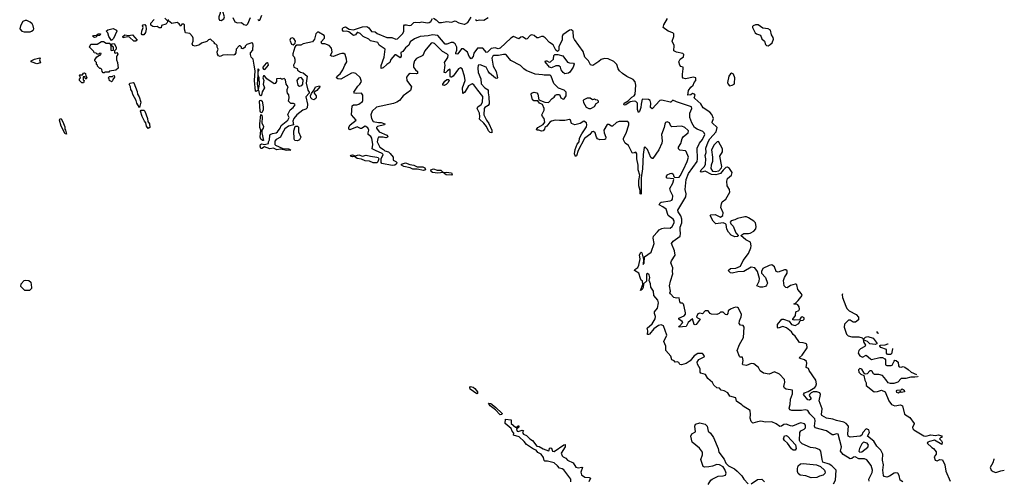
# Model space of a CAD drawing. Extents: x 2293830 to 2387798, y 66850 to 233222.
# Tile 186 of 192: x 2349965 to 2360910, y 221053 to 226172. Entities that reach past the tile are written whole.
import ezdxf

# ---------------------------------------------------------------- set-up
doc = ezdxf.new("R2010")
doc.units = 0

msp = doc.modelspace()

# ---------------------------------------------------------------- linework, layer by layer
at = {"layer": '0CON05XD'}
for points in [[(2352205, 226163), (2352235, 226182), (2352242, 226205), (2352225, 226262), (2352205, 226297), (2352197, 226283), (2352193, 226245), (2352177, 226205), (2352177, 226185), (2352185, 226168), (2352205, 226163)], [(2350015, 226037), (2350083, 226037), (2350095, 226043), (2350114, 226056), (2350121, 226069), (2350116, 226105), (2350103, 226125), (2350082, 226145), (2350045, 226163), (2350025, 226164), (2349999, 226151), (2349974, 226105), (2349965, 226070), (2349990, 226045), (2350015, 226037)], [(2351578, 226188), (2351610, 226155), (2351602, 226135), (2351588, 226122), (2351542, 226108), (2351538, 226082), (2351515, 226080), (2351495, 226098), (2351467, 226093), (2351445, 226098), (2351422, 226112), (2351421, 226135), (2351460, 226175)], [(2353579, 225665), (2353600, 225705), (2353599, 225735), (2353582, 225785), (2353570, 225795), (2353545, 225796), (2353515, 225790), (2353455, 225763), (2353430, 225765), (2353420, 225775), (2353438, 225815), (2353432, 225855), (2353405, 225887), (2353357, 225903), (2353324, 225904), (2353318, 225925), (2353352, 225965), (2353352, 225985), (2353348, 225995), (2353285, 226032), (2353275, 226032), (2353258, 226015), (2353244, 225956), (2353220, 225925), (2353118, 225902), (2353092, 225888), (2353045, 225890), (2353032, 225878), (2353023, 225867), (2353003, 225793), (2353002, 225775), (2353015, 225760), (2353022, 225735), (2353023, 225695), (2353010, 225665), (2353014, 225646), (2353049, 225629), (2353055, 225612), (2353085, 225588), (2353115, 225580), (2353162, 225545), (2353148, 225465), (2353169, 225389), (2353183, 225365), (2353182, 225355), (2353146, 225315), (2353164, 225235), (2353160, 225191), (2353145, 225176), (2353112, 225165), (2353045, 225115), (2353014, 225075), (2353003, 225043), (2353010, 225005), (2352955, 224987), (2352912, 224958), (2352881, 224909), (2352864, 224866), (2352815, 224840), (2352803, 224823), (2352802, 224785), (2352809, 224779), (2352892, 224742), (2352957, 224737), (2352978, 224722), (2352935, 224718), (2352864, 224734), (2352824, 224724), (2352785, 224743), (2352745, 224738), (2352685, 224758), (2352655, 224740), (2352645, 224742), (2352639, 224765), (2352643, 224785), (2352655, 224791), (2352685, 224786), (2352730, 224795), (2352729, 224815), (2352742, 224835), (2352744, 224885), (2352750, 224895), (2352775, 224908), (2352815, 224914), (2352830, 224925), (2352862, 224968), (2352871, 224995), (2352946, 225055), (2352960, 225085), (2352946, 225115), (2352948, 225125), (2352971, 225169), (2353006, 225195), (2353026, 225225), (2353022, 225235), (2353009, 225239), (2352980, 225240), (2352952, 225265), (2352962, 225305), (2352957, 225337), (2352942, 225355), (2352938, 225375), (2352938, 225395), (2352950, 225425), (2352926, 225456), (2352918, 225505), (2352905, 225518), (2352885, 225510), (2352875, 225510), (2352865, 225520), (2352820, 225515), (2352818, 225485), (2352806, 225464), (2352795, 225460), (2352713, 225513), (2352687, 225547), (2352675, 225547), (2352666, 225525), (2352678, 225495), (2352672, 225455), (2352687, 225415), (2352661, 225369), (2352654, 225335), (2352645, 225324), (2352635, 225333), (2352625, 225390), (2352615, 225390), (2352595, 225373), (2352585, 225379), (2352575, 225495), (2352581, 225605), (2352573, 225665), (2352562, 225732), (2352538, 225755), (2352530, 225785), (2352530, 225805), (2352555, 225832), (2352558, 225845), (2352561, 225885), (2352555, 225912), (2352544, 225916), (2352490, 225895), (2352473, 225877), (2352470, 225865), (2352445, 225850), (2352432, 225852), (2352430, 225865), (2352415, 225880), (2352405, 225880), (2352370, 225845), (2352367, 225803), (2352356, 225784), (2352345, 225778), (2352275, 225782), (2352225, 225777), (2352195, 225764), (2352175, 225770), (2352165, 225790), (2352160, 225815), (2352172, 225845), (2352160, 225865), (2352160, 225885), (2352145, 225900), (2352132, 225902), (2352130, 225915), (2352087, 225957), (2352065, 225950), (2352045, 225930), (2351985, 225910), (2351965, 225892), (2351915, 225877), (2351888, 225885), (2351882, 225905), (2351892, 225935), (2351892, 225965), (2351887, 225987), (2351855, 226018), (2351810, 226025), (2351798, 226065), (2351798, 226115), (2351785, 226122), (2351768, 226122), (2351755, 226100), (2351736, 226126), (2351715, 226142), (2351655, 226130), (2351618, 226158), (2351620, 226175)], [(2352333, 226195), (2352355, 226148), (2352385, 226137), (2352432, 226142), (2352455, 226118), (2352487, 226113), (2352500, 226125), (2352532, 226198)], [(2352613, 226173), (2352625, 226162), (2352633, 226167), (2352658, 226222)], [(2356403, 225707), (2356337, 225663), (2356312, 225672), (2356288, 225715), (2356247, 225755), (2356227, 225817), (2356131, 225951), (2356123, 225975), (2356119, 226045), (2356095, 226060), (2356075, 226055), (2356004, 226005), (2355995, 225985), (2355996, 225945), (2355958, 225875), (2355960, 225835), (2355945, 225817), (2355924, 225834), (2355895, 225891), (2355855, 225920), (2355805, 225972), (2355784, 225984), (2355766, 225986), (2355730, 225970), (2355715, 225971), (2355684, 225995), (2355655, 226004), (2355638, 225995), (2355605, 225959), (2355595, 225956), (2355555, 225983), (2355535, 225976), (2355515, 225958), (2355454, 225984), (2355425, 225966), (2355305, 225854), (2355285, 225850), (2355249, 225861), (2355205, 225853), (2355165, 225812), (2355155, 225808), (2355115, 225856), (2355055, 225855), (2355015, 225799), (2355005, 225764), (2354985, 225736), (2354962, 225762), (2354942, 225812), (2354895, 225849), (2354875, 225847), (2354835, 225794), (2354825, 225788), (2354815, 225791), (2354813, 225805), (2354823, 225835), (2354825, 225865), (2354806, 225905), (2354785, 225917), (2354761, 225919), (2354715, 225901), (2354695, 225901), (2354615, 225997), (2354555, 226004), (2354505, 225992), (2354415, 225984), (2354355, 225960), (2354306, 225925), (2354291, 225889), (2354252, 225858), (2354225, 225819), (2354203, 225807), (2354204, 225765), (2354195, 225747), (2354145, 225783), (2354135, 225782), (2354090, 225730), (2354080, 225695), (2354045, 225673), (2354005, 225636), (2353985, 225630), (2353985, 225662), (2354018, 225755), (2354026, 225845), (2353960, 225890), (2353945, 225918), (2353866, 225936), (2353847, 225957), (2353784, 225985), (2353750, 226020), (2353725, 226031), (2353715, 226028), (2353698, 226002), (2353675, 225997), (2353625, 226037), (2353595, 226044), (2353565, 226040), (2353552, 226055), (2353554, 226076), (2353565, 226087), (2353585, 226092), (2353628, 226068), (2353675, 226061), (2353775, 226094), (2353825, 226098), (2353845, 226081), (2353875, 226039), (2353915, 226036), (2353940, 226020), (2354045, 225974), (2354103, 225973), (2354145, 225954), (2354165, 225960), (2354225, 226020), (2354236, 226045), (2354237, 226105), (2354242, 226115), (2354265, 226116), (2354293, 226107), (2354315, 226110), (2354345, 226140), (2354364, 226146), (2354405, 226141), (2354435, 226147), (2354495, 226136), (2354515, 226139), (2354537, 226153), (2354555, 226187)], [(2354565, 226189), (2354595, 226171), (2354625, 226141), (2354655, 226140), (2354715, 226153), (2354765, 226144), (2354805, 226158), (2354846, 226136), (2354905, 226121), (2354915, 226121), (2354945, 226140), (2354985, 226200)], [(2355033, 226173), (2355045, 226164), (2355075, 226172), (2355125, 226168), (2355173, 226197)], [(2358147, 223847), (2358153, 223875), (2358144, 223915), (2358125, 223934), (2358065, 223971), (2358045, 223981), (2358025, 223981), (2357945, 223964), (2357913, 223947), (2357874, 223936), (2357863, 223923), (2357870, 223905), (2357898, 223878), (2357924, 223804), (2357950, 223775), (2357947, 223763), (2357915, 223759), (2357875, 223776), (2357845, 223809), (2357826, 223845), (2357820, 223895), (2357812, 223905), (2357785, 223914), (2357705, 223902), (2357674, 223934), (2357642, 223995), (2357648, 224002), (2357695, 224008), (2357755, 223978), (2357780, 223995), (2357784, 224025), (2357760, 224085), (2357766, 224124), (2357774, 224146), (2357815, 224179), (2357859, 224255), (2357856, 224285), (2357829, 224325), (2357824, 224376), (2357835, 224408), (2357879, 224445), (2357886, 224475), (2357855, 224518), (2357835, 224533), (2357815, 224530), (2357785, 224500), (2357756, 224464), (2357705, 224447), (2357655, 224452), (2357585, 224488), (2357545, 224478), (2357533, 224483), (2357540, 224505), (2357578, 224542), (2357588, 224565), (2357594, 224624), (2357584, 224664), (2357596, 224695), (2357593, 224745), (2357618, 224815), (2357635, 224847), (2357706, 224925), (2357718, 224975), (2357663, 225025), (2357661, 225035), (2357677, 225075), (2357660, 225120), (2357636, 225146), (2357564, 225194), (2357538, 225238), (2357470, 225295), (2357463, 225305), (2357472, 225335), (2357468, 225345), (2357445, 225350), (2357425, 225338), (2357393, 225333), (2357401, 225385), (2357425, 225422), (2357452, 225445), (2357463, 225475), (2357480, 225495), (2357483, 225525), (2357455, 225534), (2357366, 225514), (2357342, 225522), (2357334, 225534), (2357333, 225567), (2357342, 225625), (2357340, 225645), (2357315, 225652), (2357302, 225665), (2357293, 225705), (2357308, 225735), (2357345, 225760), (2357347, 225787), (2357335, 225798), (2357265, 225810), (2357238, 225825), (2357240, 225885), (2357219, 225935), (2357238, 225985), (2357236, 226015), (2357225, 226027), (2357175, 226046), (2357118, 226085), (2357124, 226115), (2357166, 226185)], [(2350985, 225942), (2350956, 225986), (2350946, 226025), (2350926, 226045), (2350945, 226060), (2351005, 226073), (2351041, 226055), (2351044, 226045), (2351006, 225964), (2350985, 225942)], [(2351325, 226002), (2351320, 226015), (2351323, 226045), (2351338, 226085), (2351332, 226105), (2351339, 226115), (2351355, 226119), (2351366, 226105), (2351370, 226065), (2351365, 226030), (2351345, 226003), (2351325, 226002)], [(2358285, 225883), (2358308, 225895), (2358329, 225915), (2358346, 225955), (2358342, 225975), (2358322, 226002), (2358313, 226055), (2358285, 226070), (2358225, 226079), (2358175, 226114), (2358145, 226116), (2358118, 226105), (2358110, 226095), (2358111, 226085), (2358142, 226025), (2358155, 226015), (2358199, 225999), (2358215, 225960), (2358243, 225933), (2358254, 225895), (2358265, 225884), (2358285, 225883)], [(2350905, 225580), (2350892, 225582), (2350880, 225595), (2350878, 225618), (2350868, 225628), (2350855, 225630), (2350830, 225655), (2350830, 225665), (2350820, 225675), (2350820, 225695), (2350800, 225715), (2350800, 225725), (2350822, 225758), (2350852, 225778), (2350868, 225782), (2350870, 225795), (2350855, 225800), (2350845, 225790), (2350825, 225790), (2350815, 225800), (2350792, 225802), (2350788, 225818), (2350740, 225865), (2350755, 225900), (2350825, 225900), (2350875, 225930), (2350895, 225930), (2350925, 225910), (2350965, 225910), (2350970, 225905), (2350970, 225895), (2350980, 225885), (2350980, 225835), (2350985, 225830), (2351008, 225832), (2351008, 225865), (2350988, 225878), (2350990, 225905), (2351015, 225906), (2351036, 225866), (2351039, 225845), (2351020, 225825), (2351020, 225805), (2351025, 225800), (2351045, 225806), (2351055, 225790), (2351050, 225770), (2351040, 225765), (2351040, 225725), (2351052, 225695), (2351060, 225635), (2351035, 225610), (2350965, 225600), (2350955, 225590), (2350915, 225590), (2350905, 225580)], [(2350795, 225974), (2350777, 225985), (2350787, 225995), (2350819, 226001), (2350836, 226016), (2350862, 226015), (2350855, 225997), (2350827, 225993), (2350811, 225979), (2350795, 225974)], [(2351255, 225932), (2351235, 225932), (2351185, 225978), (2351165, 225982), (2351115, 225972), (2351110, 225985), (2351135, 226002), (2351175, 225997), (2351220, 226005), (2351270, 225945), (2351255, 225932)], [(2353005, 225892), (2353028, 225912), (2353030, 225935), (2353013, 225963), (2352995, 225972), (2352977, 225963), (2352968, 225945), (2352985, 225900), (2353005, 225892)], [(2358962, 221232), (2358894, 221254), (2358884, 221285), (2358872, 221375), (2358860, 221390), (2358815, 221409), (2358755, 221417), (2358665, 221460), (2358640, 221480), (2358634, 221495), (2358638, 221585), (2358648, 221602), (2358685, 221620), (2358699, 221635), (2358701, 221665), (2358690, 221680), (2358645, 221690), (2358555, 221656), (2358535, 221657), (2358485, 221678), (2358458, 221672), (2358435, 221654), (2358415, 221650), (2358375, 221681), (2358325, 221704), (2358255, 221699), (2358205, 221710), (2358166, 221704), (2358115, 221686), (2358098, 221705), (2358084, 221744), (2358090, 221785), (2358085, 221830), (2358007, 221877), (2357993, 221893), (2357934, 221934), (2357925, 221968), (2357859, 221989), (2357836, 222026), (2357797, 222047), (2357763, 222053), (2357745, 222078), (2357715, 222082), (2357680, 222110), (2357668, 222138), (2357615, 222186), (2357588, 222228), (2357535, 222244), (2357528, 222255), (2357530, 222290), (2357499, 222345), (2357496, 222364), (2357514, 222396), (2357572, 222425), (2357578, 222435), (2357555, 222462), (2357505, 222462), (2357462, 222435), (2357418, 222382), (2357375, 222352), (2357323, 222337), (2357305, 222340), (2357291, 222361), (2357275, 222368), (2357250, 222365), (2357239, 222379), (2357215, 222392), (2357202, 222432), (2357146, 222496), (2357146, 222545), (2357124, 222595), (2357157, 222667), (2357120, 222770), (2357095, 222780), (2357065, 222774), (2357015, 222735), (2356965, 222678), (2356955, 222672), (2356944, 222674), (2356949, 222715), (2356940, 222745), (2356995, 222792), (2357029, 222849), (2357034, 222875), (2357023, 222905), (2357023, 222925), (2357056, 222965), (2357067, 223025), (2357059, 223055), (2357014, 223105), (2357012, 223155), (2356982, 223198), (2356979, 223235), (2356963, 223275), (2356968, 223305), (2356964, 223335), (2356945, 223350), (2356931, 223345), (2356932, 223265), (2356898, 223235), (2356896, 223195), (2356886, 223175), (2356865, 223164), (2356892, 223228), (2356888, 223268), (2356875, 223276), (2356866, 223295), (2356846, 223355), (2356800, 223385), (2356803, 223397), (2356835, 223419), (2356846, 223444), (2356864, 223515), (2356854, 223556), (2356865, 223580), (2356875, 223588), (2356880, 223580), (2356900, 223505), (2356895, 223450), (2356908, 223465), (2356912, 223535), (2356985, 223587), (2357017, 223683), (2357008, 223745), (2357011, 223765), (2357055, 223815), (2357075, 223838), (2357105, 223853), (2357135, 223859), (2357195, 223856), (2357217, 223873), (2357239, 223915), (2357241, 223935), (2357231, 223955), (2357173, 223995), (2357151, 224065), (2357115, 224094), (2357073, 224115), (2357083, 224135), (2357096, 224144), (2357195, 224158), (2357214, 224166), (2357222, 224178), (2357226, 224215), (2357198, 224268), (2357193, 224295), (2357226, 224355), (2357237, 224397), (2357232, 224402), (2357162, 224412), (2357152, 224425), (2357157, 224435), (2357164, 224446), (2357195, 224463), (2357215, 224467), (2357230, 224455), (2357238, 224428), (2357248, 224418), (2357295, 224421), (2357308, 224435), (2357345, 224506), (2357384, 224595), (2357398, 224645), (2357375, 224707), (2357365, 224716), (2357305, 224721), (2357287, 224737), (2357290, 224755), (2357314, 224796), (2357328, 224852), (2357343, 224875), (2357397, 224915), (2357400, 224935), (2357393, 224945), (2357358, 224975), (2357325, 224990), (2357215, 224982), (2357205, 224990), (2357188, 225025), (2357164, 225036), (2357145, 225028), (2357135, 225010), (2357130, 224975), (2357100, 224895), (2357107, 224825), (2357102, 224798), (2357071, 224725), (2357005, 224630), (2356995, 224628), (2356982, 224642), (2356945, 224728), (2356915, 224758), (2356905, 224750), (2356894, 224675), (2356888, 224515), (2356875, 224415), (2356875, 224232), (2356864, 224235), (2356864, 224275), (2356847, 224325), (2356848, 224385), (2356859, 224445), (2356840, 224505), (2356841, 224525), (2356842, 224555), (2356825, 224625), (2356825, 224681), (2356815, 224699), (2356785, 224688), (2356773, 224693), (2356734, 224774), (2356695, 224798), (2356678, 224838), (2356678, 224855), (2356705, 224910), (2356736, 225005), (2356736, 225026), (2356725, 225042), (2356628, 225042), (2356601, 225029), (2356555, 224988), (2356545, 224988), (2356515, 225006), (2356495, 225007), (2356459, 224945), (2356461, 224915), (2356482, 224865), (2356478, 224845), (2356465, 224840), (2356415, 224837), (2356389, 224849), (2356376, 224866), (2356363, 224915), (2356345, 224930), (2356325, 224927), (2356303, 224897), (2356245, 224851), (2356173, 224717), (2356155, 224659), (2356145, 224650), (2356133, 224683), (2356141, 224729), (2356161, 224789), (2356185, 224815), (2356187, 224855), (2356214, 224905), (2356265, 224982), (2356271, 225005), (2356265, 225027), (2356235, 225043), (2356195, 225020), (2356135, 225004), (2356100, 225020), (2356089, 225055), (2356075, 225064), (2356025, 225051), (2355965, 225050), (2355916, 225056), (2355875, 225046), (2355860, 225035), (2355825, 224988), (2355802, 224975), (2355799, 224955), (2355785, 224937), (2355764, 224934), (2355735, 224946), (2355715, 224944), (2355710, 224950), (2355724, 224975), (2355785, 225006), (2355801, 225035), (2355796, 225075), (2355775, 225097), (2355769, 225115), (2355794, 225165), (2355796, 225185), (2355775, 225228), (2355743, 225245), (2355725, 225270), (2355682, 225272), (2355665, 225280), (2355650, 225345), (2355656, 225354), (2355685, 225366), (2355715, 225358), (2355726, 225345), (2355735, 225280), (2355804, 225254), (2355845, 225253), (2355884, 225296), (2355905, 225310), (2355920, 225335), (2355935, 225342), (2355965, 225340), (2355982, 225305), (2356005, 225290), (2356018, 225292), (2356038, 225325), (2356038, 225365), (2356019, 225389), (2355955, 225412), (2355903, 225463), (2355874, 225544), (2355862, 225555), (2355796, 225554), (2355775, 225561), (2355695, 225568), (2355595, 225608), (2355570, 225625), (2355533, 225663), (2355425, 225718), (2355375, 225777), (2355364, 225784), (2355345, 225784), (2355286, 225774), (2355236, 225774), (2355224, 225765), (2355214, 225745), (2355227, 225655), (2355261, 225595), (2355274, 225545), (2355276, 225525), (2355270, 225520), (2355255, 225522), (2355188, 225578), (2355171, 225601), (2355152, 225645), (2355085, 225672), (2355063, 225665), (2355058, 225635), (2355060, 225585), (2355091, 225515), (2355095, 225459), (2355135, 225416), (2355171, 225391), (2355171, 225359), (2355180, 225315), (2355184, 225236), (2355171, 225219), (2355135, 225197), (2355128, 225185), (2355126, 225115), (2355155, 225055), (2355179, 225019), (2355212, 224945), (2355214, 224916), (2355195, 224917), (2355178, 224935), (2355153, 224985), (2355125, 225021), (2355076, 225065), (2355080, 225095), (2355075, 225135), (2355052, 225185), (2355058, 225205), (2355095, 225231), (2355111, 225255), (2355115, 225317), (2355057, 225387), (2355015, 225449), (2354995, 225461), (2354955, 225436), (2354915, 225365), (2354895, 225352), (2354890, 225355), (2354886, 225415), (2354916, 225496), (2354911, 225545), (2354883, 225625), (2354865, 225637), (2354844, 225625), (2354785, 225544), (2354765, 225532), (2354754, 225534), (2354749, 225545), (2354752, 225612), (2354745, 225623), (2354719, 225605), (2354699, 225581), (2354685, 225584), (2354694, 225665), (2354686, 225695), (2354725, 225751), (2354727, 225777), (2354715, 225792), (2354665, 225819), (2354575, 225908), (2354555, 225916), (2354539, 225911), (2354468, 225825), (2354447, 225773), (2354375, 225741), (2354354, 225715), (2354344, 225675), (2354344, 225645), (2354364, 225615), (2354388, 225595), (2354389, 225575), (2354375, 225570), (2354305, 225574), (2354286, 225564), (2354266, 225535), (2354268, 225495), (2354320, 225425), (2354309, 225385), (2354229, 225325), (2354186, 225274), (2354159, 225255), (2354121, 225239), (2353931, 225199), (2353885, 225154), (2353868, 225115), (2353875, 225073), (2353895, 225042), (2353955, 225029), (2353985, 225029), (2354023, 225015), (2354022, 225005), (2353943, 224985), (2353930, 224975), (2353930, 224965), (2353960, 224925), (2354048, 224888), (2354058, 224875), (2354054, 224866), (2354035, 224859), (2354005, 224866), (2353955, 224866), (2353945, 224852), (2353938, 224815), (2353970, 224755), (2354011, 224731), (2354025, 224713), (2354065, 224702), (2354085, 224685), (2354117, 224645), (2354115, 224610), (2354147, 224595), (2354156, 224585), (2354155, 224570), (2354135, 224554), (2354105, 224552), (2353992, 224572), (2353984, 224584), (2353985, 224625), (2354004, 224675), (2353996, 224685), (2353920, 224720), (2353882, 224735), (2353889, 224785), (2353879, 224855), (2353869, 224875), (2353840, 224895), (2353838, 224915), (2353845, 224945), (2353835, 224970), (2353805, 224987), (2353766, 224964), (2353755, 224964), (2353715, 224982), (2353635, 224949), (2353625, 224955), (2353624, 224976), (2353638, 225002), (2353707, 225055), (2353653, 225113), (2353660, 225215), (2353675, 225226), (2353714, 225226), (2353735, 225234), (2353775, 225262), (2353780, 225275), (2353779, 225335), (2353765, 225357), (2353705, 225350), (2353688, 225355), (2353680, 225365), (2353723, 225435), (2353747, 225455), (2353764, 225485), (2353749, 225529), (2353702, 225575), (2353675, 225581), (2353655, 225578), (2353535, 225511), (2353500, 225515), (2353488, 225525), (2353494, 225546), (2353528, 225572), (2353556, 225615), (2353579, 225665)], [(2350155, 225682), (2350105, 225699), (2350094, 225705), (2350091, 225715), (2350130, 225735), (2350189, 225749), (2350192, 225745), (2350186, 225725), (2350196, 225694), (2350155, 225682)], [(2352685, 225618), (2352695, 225623), (2352732, 225665), (2352728, 225685), (2352715, 225692), (2352705, 225690), (2352668, 225645), (2352666, 225635), (2352675, 225621), (2352685, 225618)], [(2356025, 225572), (2356006, 225585), (2355984, 225615), (2355976, 225646), (2355959, 225659), (2355925, 225659), (2355875, 225638), (2355853, 225643), (2355808, 225705), (2355809, 225715), (2355825, 225715), (2355850, 225700), (2355867, 225703), (2355898, 225732), (2355902, 225775), (2355915, 225785), (2355946, 225786), (2356002, 225772), (2356055, 225701), (2356075, 225692), (2356120, 225690), (2356129, 225679), (2356119, 225645), (2356080, 225590), (2356065, 225578), (2356045, 225573), (2356025, 225572)], [(2359407, 221045), (2359406, 221065), (2359442, 221138), (2359446, 221165), (2359429, 221219), (2359381, 221281), (2359355, 221292), (2359295, 221290), (2359252, 221312), (2359235, 221311), (2359214, 221296), (2359197, 221293), (2359119, 221339), (2359088, 221375), (2359099, 221425), (2359064, 221564), (2359045, 221571), (2359013, 221557), (2358995, 221558), (2358935, 221602), (2358807, 221635), (2358801, 221655), (2358808, 221715), (2358804, 221735), (2358750, 221790), (2358725, 221828), (2358695, 221835), (2358655, 221828), (2358547, 221827), (2358526, 221835), (2358519, 221855), (2358530, 221895), (2358534, 221955), (2358556, 222015), (2358557, 222055), (2358484, 222064), (2358467, 222075), (2358461, 222095), (2358470, 222145), (2358468, 222175), (2358413, 222233), (2358355, 222260), (2358296, 222234), (2358234, 222244), (2358195, 222268), (2358178, 222305), (2358125, 222346), (2358095, 222351), (2358045, 222327), (2358003, 222335), (2357999, 222345), (2358009, 222385), (2358000, 222420), (2357975, 222420), (2357965, 222427), (2357942, 222495), (2357965, 222563), (2358011, 222639), (2358020, 222755), (2358008, 222775), (2357978, 222778), (2357963, 222795), (2357966, 222825), (2357985, 222868), (2357989, 222895), (2357954, 222965), (2357945, 222972), (2357924, 222976), (2357899, 222971), (2357866, 222954), (2357840, 222935), (2357838, 222905), (2357825, 222892), (2357810, 222895), (2357785, 222920), (2357755, 222920), (2357740, 222905), (2357715, 222894), (2357655, 222900), (2357642, 222905), (2357618, 222938), (2357585, 222938), (2357557, 222903), (2357525, 222911), (2357505, 222904), (2357489, 222869), (2357498, 222858), (2357528, 222845), (2357485, 222784), (2357475, 222780), (2357464, 222785), (2357445, 222848), (2357397, 222805), (2357375, 222762), (2357294, 222754), (2357298, 222765), (2357338, 222805), (2357329, 222819), (2357294, 222845), (2357292, 222855), (2357351, 222879), (2357365, 222900), (2357368, 222915), (2357353, 222983), (2357345, 223010), (2357332, 223022), (2357315, 223022), (2357302, 223035), (2357295, 223080), (2357265, 223078), (2357235, 223084), (2357200, 223125), (2357194, 223135), (2357198, 223155), (2357189, 223215), (2357199, 223265), (2357226, 223346), (2357220, 223375), (2357226, 223415), (2357202, 223468), (2357209, 223491), (2357250, 223555), (2357243, 223605), (2357212, 223685), (2357229, 223711), (2357306, 223765), (2357311, 223795), (2357308, 223835), (2357308, 223865), (2357325, 223915), (2357325, 223955), (2357315, 223991), (2357284, 224035), (2357281, 224055), (2357369, 224205), (2357374, 224235), (2357363, 224283), (2357372, 224395), (2357398, 224462), (2357496, 224595), (2357501, 224625), (2357496, 224745), (2357521, 224799), (2357555, 224839), (2357580, 224895), (2357575, 224915), (2357560, 224930), (2357495, 224955), (2357467, 224975), (2357435, 225025), (2357415, 225085), (2357416, 225135), (2357437, 225185), (2357432, 225205), (2357268, 225258), (2357225, 225278), (2357205, 225257), (2357195, 225254), (2357105, 225276), (2357080, 225275), (2356995, 225182), (2356977, 225197), (2356981, 225245), (2356974, 225274), (2356956, 225286), (2356885, 225290), (2356872, 225235), (2356871, 225195), (2356855, 225150), (2356845, 225142), (2356833, 225175), (2356831, 225245), (2356815, 225263), (2356795, 225266), (2356752, 225258), (2356704, 225225), (2356685, 225222), (2356680, 225235), (2356686, 225245), (2356729, 225271), (2356769, 225311), (2356795, 225327), (2356805, 225343), (2356814, 225445), (2356805, 225482), (2356785, 225508), (2356715, 225542), (2356665, 225575), (2356633, 225603), (2356618, 225625), (2356603, 225675), (2356568, 225708), (2356505, 225737), (2356465, 225741), (2356429, 225731), (2356403, 225707)], [(2350675, 225470), (2350655, 225470), (2350630, 225495), (2350630, 225515), (2350640, 225525), (2350630, 225555), (2350635, 225560), (2350665, 225560), (2350674, 225576), (2350685, 225582), (2350697, 225575), (2350700, 225545), (2350710, 225525), (2350705, 225510), (2350692, 225522), (2350688, 225538), (2350672, 225538), (2350670, 225505), (2350680, 225495), (2350675, 225470)], [(2352615, 225400), (2352625, 225410), (2352630, 225455), (2352628, 225525), (2352617, 225555), (2352617, 225593), (2352626, 225616), (2352617, 225627), (2352611, 225615), (2352614, 225556), (2352603, 225455), (2352615, 225400)], [(2350985, 225480), (2350978, 225488), (2350962, 225492), (2350960, 225515), (2350950, 225525), (2350965, 225540), (2350995, 225540), (2351002, 225548), (2351015, 225550), (2351020, 225535), (2351002, 225508), (2350998, 225492), (2350985, 225480)], [(2351295, 225198), (2351267, 225245), (2351260, 225275), (2351222, 225342), (2351215, 225373), (2351201, 225395), (2351197, 225425), (2351181, 225455), (2351192, 225465), (2351225, 225474), (2351235, 225469), (2351272, 225375), (2351276, 225345), (2351292, 225315), (2351311, 225255), (2351295, 225198)], [(2353075, 225434), (2353101, 225439), (2353112, 225455), (2353118, 225505), (2353095, 225530), (2353065, 225523), (2353047, 225495), (2353057, 225445), (2353075, 225434)], [(2354685, 225442), (2354670, 225445), (2354667, 225455), (2354692, 225488), (2354715, 225509), (2354735, 225507), (2354738, 225495), (2354725, 225470), (2354705, 225451), (2354685, 225442)], [(2357855, 225437), (2357885, 225443), (2357906, 225455), (2357910, 225465), (2357914, 225525), (2357900, 225565), (2357876, 225576), (2357865, 225570), (2357848, 225545), (2357834, 225475), (2357840, 225455), (2357855, 225437)], [(2353235, 225283), (2353215, 225289), (2353202, 225305), (2353199, 225325), (2353208, 225352), (2353238, 225392), (2353254, 225426), (2353297, 225437), (2353300, 225425), (2353268, 225385), (2353240, 225365), (2353240, 225355), (2353260, 225325), (2353262, 225308), (2353256, 225295), (2353235, 225283)], [(2352645, 225136), (2352637, 225157), (2352632, 225265), (2352636, 225274), (2352644, 225277), (2352661, 225265), (2352672, 225205), (2352670, 225165), (2352655, 225139), (2352645, 225136)], [(2356315, 225184), (2356355, 225207), (2356375, 225240), (2356400, 225255), (2356400, 225265), (2356387, 225277), (2356365, 225280), (2356355, 225288), (2356333, 225283), (2356305, 225300), (2356275, 225300), (2356235, 225280), (2356230, 225275), (2356233, 225253), (2356261, 225201), (2356290, 225185), (2356315, 225184)], [(2351395, 224963), (2351375, 224990), (2351369, 225025), (2351352, 225045), (2351328, 225095), (2351309, 225155), (2351315, 225166), (2351345, 225167), (2351355, 225157), (2351385, 225075), (2351391, 225042), (2351409, 225015), (2351410, 224975), (2351395, 224963)], [(2350485, 224900), (2350472, 224905), (2350425, 224988), (2350406, 225055), (2350415, 225073), (2350425, 225072), (2350445, 225038), (2350465, 224980), (2350466, 224956), (2350476, 224945), (2350485, 224900)], [(2352675, 224830), (2352665, 224830), (2352645, 224844), (2352638, 224865), (2352644, 224945), (2352636, 224975), (2352636, 225014), (2352645, 225120), (2352655, 225110), (2352660, 225085), (2352657, 225025), (2352677, 224985), (2352673, 224967), (2352658, 224945), (2352656, 224914), (2352675, 224830)], [(2353055, 224824), (2353025, 224830), (2353016, 224846), (2353011, 224935), (2353028, 224985), (2353035, 224990), (2353055, 224987), (2353066, 224976), (2353064, 224925), (2353092, 224865), (2353076, 224835), (2353055, 224824)], [(2357695, 224484), (2357736, 224494), (2357766, 224524), (2357771, 224539), (2357749, 224655), (2357776, 224705), (2357779, 224735), (2357735, 224818), (2357718, 224815), (2357685, 224780), (2357654, 224725), (2357666, 224645), (2357666, 224595), (2357652, 224555), (2357649, 224519), (2357665, 224488), (2357695, 224484)], [(2353895, 224581), (2353855, 224599), (2353804, 224604), (2353765, 224623), (2353715, 224628), (2353685, 224652), (2353665, 224649), (2353643, 224655), (2353648, 224665), (2353665, 224669), (2353695, 224660), (2353735, 224669), (2353775, 224657), (2353815, 224667), (2353864, 224654), (2353935, 224645), (2353949, 224639), (2353959, 224625), (2353947, 224593), (2353935, 224582), (2353895, 224581)], [(2354455, 224496), (2354385, 224510), (2354335, 224511), (2354305, 224524), (2354235, 224540), (2354210, 224555), (2354210, 224565), (2354255, 224580), (2354302, 224562), (2354345, 224557), (2354385, 224537), (2354445, 224537), (2354470, 224525), (2354475, 224502), (2354455, 224496)], [(2354765, 224444), (2354705, 224448), (2354672, 224472), (2354615, 224466), (2354555, 224474), (2354539, 224485), (2354536, 224504), (2354565, 224513), (2354605, 224498), (2354645, 224499), (2354667, 224477), (2354682, 224472), (2354704, 224476), (2354765, 224471), (2354772, 224455), (2354765, 224444)], [(2359784, 221034), (2359752, 221055), (2359742, 221105), (2359725, 221131), (2359706, 221136), (2359685, 221132), (2359635, 221099), (2359605, 221088), (2359575, 221094), (2359566, 221105), (2359559, 221165), (2359569, 221225), (2359558, 221275), (2359559, 221345), (2359538, 221388), (2359495, 221434), (2359459, 221489), (2359390, 221545), (2359413, 221585), (2359403, 221615), (2359375, 221624), (2359337, 221585), (2359327, 221555), (2359308, 221545), (2359195, 221531), (2359175, 221542), (2359172, 221568), (2359180, 221655), (2359154, 221684), (2359125, 221699), (2359046, 221716), (2359005, 221734), (2358932, 221745), (2358883, 221773), (2358879, 221785), (2358886, 221846), (2358854, 221935), (2358868, 222005), (2358861, 222025), (2358825, 222036), (2358785, 222036), (2358764, 222026), (2358744, 222006), (2358740, 221995), (2358760, 221965), (2358760, 221955), (2358745, 221943), (2358725, 221948), (2358678, 222005), (2358688, 222025), (2358730, 222040), (2358804, 222085), (2358815, 222098), (2358823, 222125), (2358814, 222164), (2358742, 222272), (2358734, 222294), (2358708, 222308), (2358716, 222355), (2358710, 222375), (2358691, 222392), (2358640, 222405), (2358630, 222415), (2358665, 222444), (2358717, 222525), (2358714, 222565), (2358702, 222575), (2358675, 222581), (2358635, 222586), (2358586, 222655), (2358562, 222672), (2358543, 222703), (2358489, 222749), (2358449, 222761), (2358395, 222742), (2358388, 222755), (2358388, 222785), (2358438, 222842), (2358455, 222842), (2358520, 222820), (2358545, 222784), (2358585, 222772), (2358626, 222794), (2358640, 222830), (2358676, 222834), (2358687, 222845), (2358685, 222857), (2358665, 222869), (2358653, 222865), (2358632, 222838), (2358575, 222833), (2358558, 222838), (2358558, 222845), (2358588, 222885), (2358594, 222926), (2358625, 222939), (2358634, 222955), (2358630, 222980), (2358615, 223002), (2358602, 223012), (2358575, 223010), (2358570, 223015), (2358588, 223022), (2358620, 223050), (2358663, 223105), (2358657, 223127), (2358615, 223175), (2358604, 223224), (2358595, 223232), (2358585, 223231), (2358533, 223217), (2358495, 223193), (2358482, 223195), (2358462, 223215), (2358456, 223275), (2358465, 223308), (2358498, 223355), (2358495, 223380), (2358482, 223392), (2358465, 223392), (2358395, 223366), (2358374, 223374), (2358354, 223425), (2358325, 223446), (2358295, 223442), (2358226, 223405), (2358210, 223375), (2358212, 223355), (2358256, 223306), (2358277, 223245), (2358268, 223222), (2358255, 223208), (2358225, 223198), (2358195, 223198), (2358158, 223215), (2358184, 223266), (2358190, 223295), (2358168, 223375), (2358136, 223415), (2358097, 223423), (2358015, 223373), (2357949, 223371), (2357885, 223354), (2357865, 223360), (2357842, 223385), (2357865, 223407), (2357925, 223411), (2357976, 223434), (2358009, 223495), (2358068, 223575), (2358093, 223635), (2358097, 223657), (2358089, 223699), (2358036, 223726), (2357980, 223775), (2358015, 223797), (2358065, 223794), (2358085, 223799), (2358125, 223821), (2358147, 223847)], [(2350023, 223163), (2349978, 223205), (2349983, 223237), (2350016, 223274), (2350035, 223278), (2350065, 223272), (2350088, 223255), (2350098, 223195), (2350095, 223183), (2350075, 223164), (2350023, 223163)], [(2359112, 223124), (2359108, 223115), (2359113, 223085), (2359147, 222987), (2359161, 222961), (2359187, 222937), (2359265, 222894), (2359290, 222865), (2359290, 222835), (2359255, 222812), (2359232, 222812), (2359195, 222832), (2359178, 222832), (2359133, 222787), (2359129, 222755), (2359156, 222676), (2359175, 222658), (2359215, 222648), (2359295, 222648), (2359330, 222635), (2359340, 222625), (2359345, 222590), (2359367, 222553), (2359359, 222541), (2359312, 222515), (2359294, 222496), (2359286, 222465), (2359304, 222435), (2359335, 222421), (2359375, 222443), (2359421, 222401), (2359435, 222396), (2359525, 222418), (2359555, 222416), (2359583, 222403), (2359591, 222391), (2359588, 222338), (2359605, 222328), (2359653, 222327), (2359665, 222332), (2359685, 222378), (2359695, 222387), (2359710, 222385), (2359730, 222365), (2359733, 222325), (2359742, 222315), (2359765, 222310), (2359785, 222317), (2359805, 222309), (2359843, 222285), (2359875, 222253), (2359934, 222228)], [(2359475, 222564), (2359415, 222570), (2359388, 222595), (2359352, 222612), (2359350, 222625), (2359368, 222645), (2359395, 222650), (2359451, 222631), (2359497, 222575), (2359492, 222568), (2359475, 222564)], [(2359514, 222685), (2359505, 222688), (2359494, 222705), (2359495, 222706)], [(2359669, 222517), (2359666, 222514), (2359655, 222460), (2359645, 222450), (2359611, 222451), (2359601, 222465), (2359600, 222505), (2359539, 222529), (2359525, 222542), (2359525, 222550), (2359534, 222556), (2359585, 222559), (2359615, 222571), (2359619, 222571)], [(2359949, 222211), (2359947, 222203), (2359915, 222198), (2359872, 222198), (2359815, 222184), (2359765, 222186), (2359726, 222144), (2359682, 222128), (2359645, 222128), (2359618, 222135), (2359595, 222173), (2359555, 222217), (2359515, 222227), (2359468, 222228), (2359457, 222237), (2359443, 222263), (2359429, 222269), (2359415, 222270), (2359385, 222237), (2359363, 222233), (2359352, 222242), (2359325, 222288), (2359305, 222296), (2359291, 222279), (2359294, 222255), (2359315, 222231), (2359347, 222217), (2359359, 222165), (2359373, 222135), (2359376, 222105), (2359462, 222035), (2359501, 222039), (2359545, 222054), (2359585, 222036), (2359626, 221935), (2359655, 221894), (2359695, 221881), (2359755, 221890), (2359780, 221880), (2359799, 221789), (2359861, 221751), (2359910, 221685), (2359910, 221675), (2359891, 221645), (2359893, 221625), (2359904, 221614), (2360016, 221546), (2360037, 221543), (2360095, 221559), (2360145, 221552), (2360175, 221560), (2360216, 221546), (2360215, 221530), (2360205, 221530), (2360190, 221515), (2360212, 221492), (2360218, 221475), (2360215, 221450), (2360135, 221500), (2360080, 221485), (2360060, 221475), (2360053, 221465), (2360105, 221418), (2360125, 221408), (2360151, 221371), (2360152, 221345), (2360130, 221315), (2360142, 221275), (2360165, 221270), (2360195, 221283), (2360222, 221282), (2360249, 221225), (2360259, 221155), (2360307, 221045)], [(2355045, 222015), (2354974, 222064), (2354969, 222085), (2354975, 222096), (2355007, 222087), (2355025, 222073), (2355054, 222035), (2355055, 222018), (2355045, 222015)], [(2359735, 222022), (2359715, 222030), (2359713, 222045), (2359720, 222055), (2359765, 222060), (2359775, 222068), (2359798, 222055), (2359800, 222035), (2359765, 222030), (2359755, 222040), (2359735, 222022)], [(2355305, 221782), (2355256, 221836), (2355195, 221881), (2355175, 221910), (2355201, 221905), (2355256, 221866), (2355327, 221797), (2355325, 221784), (2355305, 221782)], [(2356093, 221037), (2356090, 221065), (2356015, 221168), (2355995, 221180), (2355965, 221186), (2355945, 221215), (2355905, 221248), (2355833, 221267), (2355804, 221264), (2355794, 221274), (2355788, 221305), (2355762, 221345), (2355723, 221363), (2355705, 221388), (2355675, 221398), (2355600, 221450), (2355573, 221485), (2355516, 221536), (2355456, 221555), (2355457, 221577), (2355439, 221599), (2355427, 221627), (2355360, 221685), (2355367, 221733), (2355430, 221725), (2355429, 221685), (2355475, 221642), (2355485, 221640), (2355505, 221660), (2355515, 221660), (2355515, 221642), (2355488, 221622), (2355495, 221600), (2355505, 221596), (2355549, 221609), (2355566, 221606), (2355556, 221585), (2355565, 221566), (2355599, 221549), (2355635, 221514), (2355666, 221496), (2355715, 221432), (2355738, 221428), (2355785, 221402), (2355845, 221380), (2355852, 221385), (2355855, 221410), (2355865, 221412), (2355875, 221410), (2355887, 221377), (2355905, 221373), (2356015, 221448), (2356030, 221450), (2356027, 221425), (2355986, 221355), (2355995, 221323), (2356005, 221312), (2356035, 221300), (2356055, 221278), (2356116, 221246), (2356147, 221197), (2356175, 221193), (2356215, 221200), (2356222, 221195), (2356201, 221145), (2356210, 221115), (2356248, 221088), (2356295, 221084), (2356311, 221075), (2356291, 221035)], [(2357620, 221005), (2357649, 221055), (2357663, 221067), (2357730, 221100), (2357785, 221101), (2357811, 221109), (2357818, 221132), (2357805, 221172), (2357785, 221204), (2357744, 221226), (2357715, 221228), (2357665, 221209), (2357625, 221201), (2357578, 221198), (2357564, 221205), (2357537, 221285), (2357556, 221335), (2357554, 221365), (2357521, 221411), (2357442, 221475), (2357426, 221545), (2357435, 221568), (2357477, 221593), (2357471, 221655), (2357477, 221675), (2357525, 221690), (2357585, 221675), (2357606, 221655), (2357619, 221599), (2357646, 221575), (2357677, 221527), (2357730, 221405), (2357738, 221365), (2357797, 221287), (2357813, 221243), (2357846, 221215), (2357910, 221180), (2357941, 221155), (2357994, 221104), (2358016, 221065), (2358063, 221015)], [(2358565, 221388), (2358545, 221401), (2358501, 221465), (2358465, 221495), (2358456, 221515), (2358465, 221546), (2358485, 221551), (2358501, 221542), (2358588, 221448), (2358596, 221405), (2358585, 221389), (2358565, 221388)], [(2359306, 221366), (2359325, 221371), (2359395, 221420), (2359401, 221445), (2359386, 221465), (2359345, 221476), (2359325, 221459), (2359301, 221405), (2359294, 221375), (2359306, 221366)], [(2358765, 221079), (2358705, 221101), (2358641, 221111), (2358620, 221130), (2358611, 221151), (2358611, 221185), (2358619, 221215), (2358644, 221236), (2358675, 221240), (2358823, 221223), (2358868, 221208), (2358912, 221165), (2358919, 221145), (2358915, 221128), (2358895, 221109), (2358855, 221099), (2358825, 221083), (2358765, 221079)], [(2359012, 221015), (2359034, 221056), (2359043, 221165), (2358993, 221213), (2358962, 221232)], [(2360794, 221291), (2360794, 221285), (2360783, 221247), (2360752, 221195), (2360763, 221165), (2360785, 221149), (2360815, 221138), (2360872, 221158), (2360910, 221164)], [(2358095, 221013), (2358165, 221063), (2358214, 221064), (2358245, 221036)]]:
    msp.add_lwpolyline(points, dxfattribs=at)

doc.saveas('drawing.dxf')
